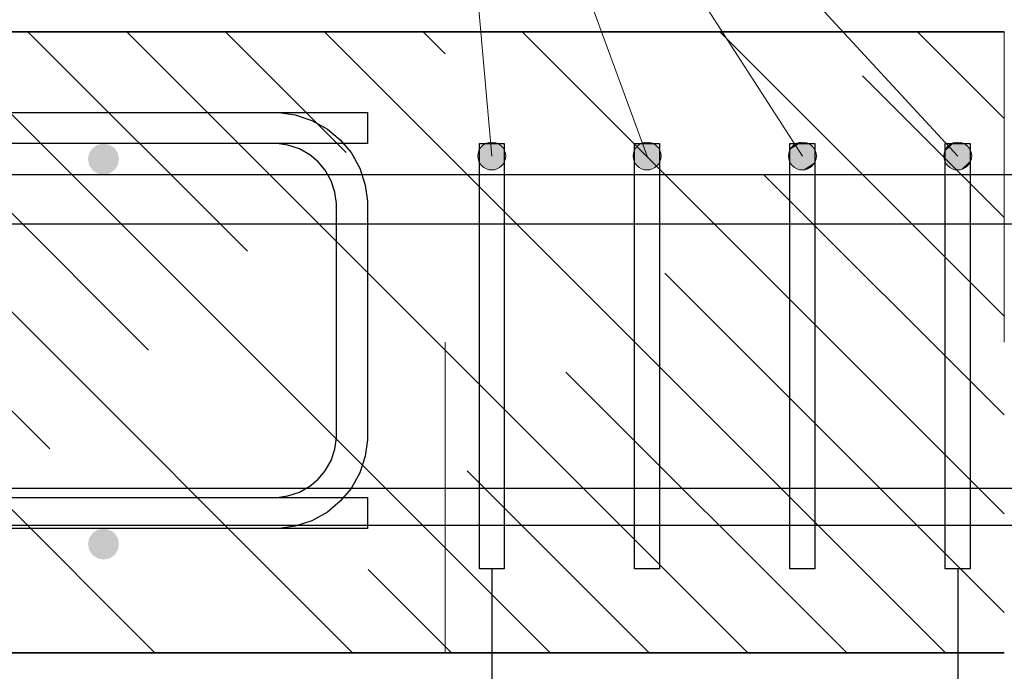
# Model space of a CAD drawing. Header units: metres. Extents: x -38 to 107, y -15 to 21.
# Tile 230 of 256: x 88.246 to 88.563, y -5.437 to -5.227. Entities that reach past the tile are written whole.
import ezdxf

# ---------------------------------------------------------------- set-up
doc = ezdxf.new("R2010")
doc.units = ezdxf.units.M
doc.header["$PDMODE"] = 65
doc.linetypes.add('______2', pattern=[0.0405, 0.03, -0.0105])
for name, color, linetype, lineweight in [('XR$4$Арм. стержнями верхней зоны', 180, 'Continuous', 35), ('XR$4$Арм. стержнями нижней зоны', 180, 'Continuous', 35), ('XR$4$Арм.стержн. Арматура края', 96, 'Continuous', 35), ('XR$4$Арм.стержн. Хомут', 240, 'Continuous', 35), ('XR$4$Арм.стержн.горизонт. 1', 180, 'Continuous', 35), ('XR$4$Арм.стержн.горизонт. 2', 202, 'Continuous', 35), ('XR$4$Перекрытие (1)', 7, 'Continuous', 35), ('XR$4$Размерная линия (1)', 7, 'Continuous', 13), ('XR$6$Арм. стержнями верхней зоны', 180, 'Continuous', 35), ('XR$6$Арм. стержнями нижней зоны', 180, 'Continuous', 35), ('XR$6$Арм.стержн. Арматура края', 96, 'Continuous', 35), ('XR$6$Арм.стержн. Хомут', 240, 'Continuous', 35), ('XR$6$Арм.стержн.горизонт. 1', 180, 'Continuous', 35), ('XR$6$Арм.стержн.горизонт. 2', 202, 'Continuous', 35), ('XR$6$Перекрытие (1)', 7, 'Continuous', 35), ('XR$6$Размерная линия (1)', 7, 'Continuous', 13)]:
    doc.layers.add(name, color=color, linetype=linetype, lineweight=lineweight)
doc.styles.add('ISOCPEUR', font='txt')
doc.dimstyles.new('DIMSTYLE_24', dxfattribs={"dimtxt": 0.03, "dimasz": 0.03, "dimexe": 0, "dimexo": 0, "dimgap": 0.015, "dimtad": 2, "dimdec": 0, "dimlfac": 1000, "dimrnd": 5, "dimzin": 12, "dimdsep": 46, "dimtxsty": 'ISOCPEUR', "dimblk1": 'ALL_ML_STRICH', "dimblk2": 'ALL_ML_STRICH', "dimsah": 1, "dimcen": 0, "dimclrd": 7, "dimclre": 256, "dimclrt": 7, "dimadec": 0, "dimazin": 0, "dimtfac": 1, "dimtdec": 0, "dimtix": 1, "dimtmove": 2, "dimatfit": 3, "dimfxl": 0, "dimtzin": 0, "dimlwd": 0, "dimlwe": -3, "dimarcsym": 0})
doc.dimstyles.new('DIMSTYLE_32', dxfattribs={"dimtxt": 0.03, "dimasz": 0.03, "dimexe": 0, "dimexo": 0, "dimgap": 0.015, "dimtad": 0, "dimdec": 0, "dimlfac": 1000, "dimrnd": 5, "dimzin": 12, "dimdsep": 46, "dimtxsty": 'ISOCPEUR', "dimblk1": 'ALL_ML_STRICH', "dimblk2": 'ALL_ML_STRICH', "dimsah": 1, "dimcen": 0, "dimclrd": 7, "dimclre": 256, "dimclrt": 7, "dimadec": 0, "dimazin": 0, "dimtfac": 1, "dimtdec": 0, "dimtix": 1, "dimtmove": 2, "dimatfit": 3, "dimfxl": 0, "dimtvp": 1.2, "dimtzin": 0, "dimlwd": 0, "dimlwe": -3, "dimarcsym": 0})
pattern_1 = [(135, (0, 0), (-0.031819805, -0.031819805), [0.4, -0.05, 0, -0.05]), (135, (-0.01591, -0.01591), (-0.031819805, -0.031819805), [0.8, -0.1, 0.1, -0.1])]

# ---------------------------------------------------------------- blocks, each defined once
blk = doc.blocks.new('ALL_ML_STRICH')
at = {"color": 0, "linetype": 'ByBlock', "lineweight": -2}
for p, q in [((0, -0.5), (0, 0.5)), ((-0.3, -0.3), (0.3, 0.3)), ((-1, 0), (0.5, 0))]:
    blk.add_line(p, q, dxfattribs=at)
blk = doc.blocks.new('*D309')
at = {"layer": 'DEFPOINTS', "color": 7, "linetype": 'Continuous', "lineweight": 13, "transparency": 33554687}
for p in [(87.49808, -5.37781), (88.38308, -5.43081), (87.49808, -5.58282)]:
    blk.add_point(p, dxfattribs=at)
at = {"layer": 'XR$4$Размерная линия (1)', "color": 9, "linetype": 'Continuous', "lineweight": -2, "true_color": 0xc7c7c7, "transparency": 33554687}
for p, q in [((87.49808, -5.39781), (87.49808, -5.58282)), ((88.38308, -5.45081), (88.38308, -5.58282))]:
    blk.add_line(p, q, dxfattribs=at)
at = {"layer": 'XR$4$Размерная линия (1)', "color": 7, "linetype": 'Continuous', "lineweight": -2, "transparency": 33554687}
blk.add_line((87.49808, -5.58282), (88.38308, -5.58282), dxfattribs=at)
at = {"layer": 'XR$4$Размерная линия (1)', "color": 7, "linetype": 'Continuous', "lineweight": 13, "transparency": 33554687, "xscale": 0.03, "yscale": 0.03, "zscale": 0.03, "rotation": 180}
blk.add_blockref('ALL_ML_STRICH', (87.49808, -5.58282), dxfattribs=at)
at = {"layer": 'XR$4$Размерная линия (1)', "color": 7, "linetype": 'Continuous', "lineweight": 13, "transparency": 33554687, "xscale": 0.03, "yscale": 0.03, "zscale": 0.03}
blk.add_blockref('ALL_ML_STRICH', (88.38308, -5.58282), dxfattribs=at)
at = {"layer": 'XR$4$Размерная линия (1)', "color": 7, "linetype": 'Continuous', "lineweight": 13, "transparency": 33554687, "insert": (87.94208, -5.55782), "char_height": 0.03, "width": 0.09, "attachment_point": 5, "style": 'ISOCPEUR'}
blk.add_mtext('\\A1;{885}', dxfattribs=at)
blk = doc.blocks.new('*D310')
at = {"layer": 'DEFPOINTS', "color": 7, "linetype": 'Continuous', "lineweight": 13, "transparency": 33554687}
for p in [(88.39808, -5.38381), (88.38308, -5.43081), (88.38308, -5.58282)]:
    blk.add_point(p, dxfattribs=at)
at = {"layer": 'XR$4$Размерная линия (1)', "color": 9, "linetype": 'Continuous', "lineweight": -2, "true_color": 0xc7c7c7, "transparency": 33554687}
for p, q in [((88.39808, -5.40381), (88.39808, -5.58282)), ((88.38308, -5.45081), (88.38308, -5.58282))]:
    blk.add_line(p, q, dxfattribs=at)
at = {"layer": 'XR$4$Размерная линия (1)', "color": 7, "linetype": 'Continuous', "lineweight": -2, "transparency": 33554687}
blk.add_line((88.38308, -5.58282), (88.39808, -5.58282), dxfattribs=at)
at = {"layer": 'XR$4$Размерная линия (1)', "color": 7, "linetype": 'Continuous', "lineweight": 13, "transparency": 33554687, "xscale": 0.03, "yscale": 0.03, "zscale": 0.03, "rotation": 180}
blk.add_blockref('ALL_ML_STRICH', (88.38308, -5.58282), dxfattribs=at)
at = {"layer": 'XR$4$Размерная линия (1)', "color": 7, "linetype": 'Continuous', "lineweight": 13, "transparency": 33554687, "xscale": 0.03, "yscale": 0.03, "zscale": 0.03}
blk.add_blockref('ALL_ML_STRICH', (88.39808, -5.58282), dxfattribs=at)
at = {"layer": 'XR$4$Размерная линия (1)', "color": 7, "linetype": 'Continuous', "lineweight": 13, "transparency": 33554687, "insert": (88.32954, -5.62384), "char_height": 0.03, "width": 0.06, "attachment_point": 5, "style": 'ISOCPEUR'}
blk.add_mtext('\\A1;{15}', dxfattribs=at)
blk = doc.blocks.new('*D311')
at = {"layer": 'DEFPOINTS', "color": 7, "linetype": 'Continuous', "lineweight": 13, "transparency": 33554687}
for p in [(88.39808, -5.38381), (88.54808, -5.38381), (88.39808, -5.58282)]:
    blk.add_point(p, dxfattribs=at)
at = {"layer": 'XR$4$Размерная линия (1)', "color": 9, "linetype": 'Continuous', "lineweight": -2, "true_color": 0xc7c7c7, "transparency": 33554687}
for p, q in [((88.39808, -5.40381), (88.39808, -5.58282)), ((88.54808, -5.40381), (88.54808, -5.58282))]:
    blk.add_line(p, q, dxfattribs=at)
at = {"layer": 'XR$4$Размерная линия (1)', "color": 7, "linetype": 'Continuous', "lineweight": -2, "transparency": 33554687}
blk.add_line((88.39808, -5.58282), (88.54808, -5.58282), dxfattribs=at)
at = {"layer": 'XR$4$Размерная линия (1)', "color": 7, "linetype": 'Continuous', "lineweight": 13, "transparency": 33554687, "xscale": 0.03, "yscale": 0.03, "zscale": 0.03, "rotation": 180}
blk.add_blockref('ALL_ML_STRICH', (88.39808, -5.58282), dxfattribs=at)
at = {"layer": 'XR$4$Размерная линия (1)', "color": 7, "linetype": 'Continuous', "lineweight": 13, "transparency": 33554687, "xscale": 0.03, "yscale": 0.03, "zscale": 0.03}
blk.add_blockref('ALL_ML_STRICH', (88.54808, -5.58282), dxfattribs=at)
at = {"layer": 'XR$4$Размерная линия (1)', "color": 7, "linetype": 'Continuous', "lineweight": 13, "transparency": 33554687, "insert": (88.47758, -5.55782), "char_height": 0.03, "width": 0.09, "attachment_point": 5, "style": 'ISOCPEUR'}
blk.add_mtext('\\A1;{150}', dxfattribs=at)
blk = doc.blocks.new('*D312')
at = {"layer": 'DEFPOINTS', "color": 7, "linetype": 'Continuous', "lineweight": 13, "transparency": 33554687}
for p in [(88.54808, -5.38381), (88.56308, -5.43081), (88.54808, -5.58282)]:
    blk.add_point(p, dxfattribs=at)
at = {"layer": 'XR$4$Размерная линия (1)', "color": 9, "linetype": 'Continuous', "lineweight": -2, "true_color": 0xc7c7c7, "transparency": 33554687}
for p, q in [((88.54808, -5.40381), (88.54808, -5.58282)), ((88.56308, -5.45081), (88.56308, -5.58282))]:
    blk.add_line(p, q, dxfattribs=at)
at = {"layer": 'XR$4$Размерная линия (1)', "color": 7, "linetype": 'Continuous', "lineweight": -2, "transparency": 33554687}
blk.add_line((88.54808, -5.58282), (88.56308, -5.58282), dxfattribs=at)
at = {"layer": 'XR$4$Размерная линия (1)', "color": 7, "linetype": 'Continuous', "lineweight": 13, "transparency": 33554687, "xscale": 0.03, "yscale": 0.03, "zscale": 0.03, "rotation": 180}
blk.add_blockref('ALL_ML_STRICH', (88.54808, -5.58282), dxfattribs=at)
at = {"layer": 'XR$4$Размерная линия (1)', "color": 7, "linetype": 'Continuous', "lineweight": 13, "transparency": 33554687, "xscale": 0.03, "yscale": 0.03, "zscale": 0.03}
blk.add_blockref('ALL_ML_STRICH', (88.56308, -5.58282), dxfattribs=at)
at = {"layer": 'XR$4$Размерная линия (1)', "color": 7, "linetype": 'Continuous', "lineweight": 13, "transparency": 33554687, "insert": (88.59839, -5.62262), "char_height": 0.03, "width": 0.06, "attachment_point": 5, "style": 'ISOCPEUR'}
blk.add_mtext('\\A1;{15}', dxfattribs=at)
blk = doc.blocks.new('*D313')
at = {"layer": 'DEFPOINTS', "color": 7, "linetype": 'Continuous', "lineweight": 13, "transparency": 33554687}
for p in [(89.44808, -5.37781), (88.56308, -5.43081), (88.56308, -5.58282)]:
    blk.add_point(p, dxfattribs=at)
at = {"layer": 'XR$4$Размерная линия (1)', "color": 9, "linetype": 'Continuous', "lineweight": -2, "true_color": 0xc7c7c7, "transparency": 33554687}
for p, q in [((89.44808, -5.39781), (89.44808, -5.58282)), ((88.56308, -5.45081), (88.56308, -5.58282))]:
    blk.add_line(p, q, dxfattribs=at)
at = {"layer": 'XR$4$Размерная линия (1)', "color": 7, "linetype": 'Continuous', "lineweight": -2, "transparency": 33554687}
blk.add_line((88.56308, -5.58282), (89.44808, -5.58282), dxfattribs=at)
at = {"layer": 'XR$4$Размерная линия (1)', "color": 7, "linetype": 'Continuous', "lineweight": 13, "transparency": 33554687, "xscale": 0.03, "yscale": 0.03, "zscale": 0.03, "rotation": 180}
blk.add_blockref('ALL_ML_STRICH', (88.56308, -5.58282), dxfattribs=at)
at = {"layer": 'XR$4$Размерная линия (1)', "color": 7, "linetype": 'Continuous', "lineweight": 13, "transparency": 33554687, "xscale": 0.03, "yscale": 0.03, "zscale": 0.03}
blk.add_blockref('ALL_ML_STRICH', (89.44808, -5.58282), dxfattribs=at)
at = {"layer": 'XR$4$Размерная линия (1)', "color": 7, "linetype": 'Continuous', "lineweight": 13, "transparency": 33554687, "insert": (89.00708, -5.55782), "char_height": 0.03, "width": 0.09, "attachment_point": 5, "style": 'ISOCPEUR'}
blk.add_mtext('\\A1;{885}', dxfattribs=at)
blk = doc.blocks.new('*D952')
at = {"layer": 'DEFPOINTS', "color": 7, "linetype": 'Continuous', "lineweight": 13, "transparency": 33554687}
for p in [(87.49808, -5.37781), (88.38308, -5.43081), (87.49808, -5.58282)]:
    blk.add_point(p, dxfattribs=at)
at = {"layer": 'XR$6$Размерная линия (1)', "color": 9, "linetype": 'Continuous', "lineweight": -2, "true_color": 0xc7c7c7, "transparency": 33554687}
for p, q in [((87.49808, -5.39781), (87.49808, -5.58282)), ((88.38308, -5.45081), (88.38308, -5.58282))]:
    blk.add_line(p, q, dxfattribs=at)
at = {"layer": 'XR$6$Размерная линия (1)', "color": 7, "linetype": 'Continuous', "lineweight": -2, "transparency": 33554687}
blk.add_line((87.49808, -5.58282), (88.38308, -5.58282), dxfattribs=at)
at = {"layer": 'XR$6$Размерная линия (1)', "color": 7, "linetype": 'Continuous', "lineweight": 13, "transparency": 33554687, "xscale": 0.03, "yscale": 0.03, "zscale": 0.03, "rotation": 180}
blk.add_blockref('ALL_ML_STRICH', (87.49808, -5.58282), dxfattribs=at)
at = {"layer": 'XR$6$Размерная линия (1)', "color": 7, "linetype": 'Continuous', "lineweight": 13, "transparency": 33554687, "xscale": 0.03, "yscale": 0.03, "zscale": 0.03}
blk.add_blockref('ALL_ML_STRICH', (88.38308, -5.58282), dxfattribs=at)
at = {"layer": 'XR$6$Размерная линия (1)', "color": 7, "linetype": 'Continuous', "lineweight": 13, "transparency": 33554687, "insert": (87.94208, -5.55782), "char_height": 0.03, "width": 0.09, "attachment_point": 5, "style": 'ISOCPEUR'}
blk.add_mtext('\\A1;{885}', dxfattribs=at)
blk = doc.blocks.new('*D953')
at = {"layer": 'DEFPOINTS', "color": 7, "linetype": 'Continuous', "lineweight": 13, "transparency": 33554687}
for p in [(88.39808, -5.38381), (88.38308, -5.43081), (88.38308, -5.58282)]:
    blk.add_point(p, dxfattribs=at)
at = {"layer": 'XR$6$Размерная линия (1)', "color": 9, "linetype": 'Continuous', "lineweight": -2, "true_color": 0xc7c7c7, "transparency": 33554687}
for p, q in [((88.39808, -5.40381), (88.39808, -5.58282)), ((88.38308, -5.45081), (88.38308, -5.58282))]:
    blk.add_line(p, q, dxfattribs=at)
at = {"layer": 'XR$6$Размерная линия (1)', "color": 7, "linetype": 'Continuous', "lineweight": -2, "transparency": 33554687}
blk.add_line((88.38308, -5.58282), (88.39808, -5.58282), dxfattribs=at)
at = {"layer": 'XR$6$Размерная линия (1)', "color": 7, "linetype": 'Continuous', "lineweight": 13, "transparency": 33554687, "xscale": 0.03, "yscale": 0.03, "zscale": 0.03, "rotation": 180}
blk.add_blockref('ALL_ML_STRICH', (88.38308, -5.58282), dxfattribs=at)
at = {"layer": 'XR$6$Размерная линия (1)', "color": 7, "linetype": 'Continuous', "lineweight": 13, "transparency": 33554687, "xscale": 0.03, "yscale": 0.03, "zscale": 0.03}
blk.add_blockref('ALL_ML_STRICH', (88.39808, -5.58282), dxfattribs=at)
at = {"layer": 'XR$6$Размерная линия (1)', "color": 7, "linetype": 'Continuous', "lineweight": 13, "transparency": 33554687, "insert": (88.32954, -5.62384), "char_height": 0.03, "width": 0.06, "attachment_point": 5, "style": 'ISOCPEUR'}
blk.add_mtext('\\A1;{15}', dxfattribs=at)
blk = doc.blocks.new('*D954')
at = {"layer": 'DEFPOINTS', "color": 7, "linetype": 'Continuous', "lineweight": 13, "transparency": 33554687}
for p in [(88.39808, -5.38381), (88.54808, -5.38381), (88.39808, -5.58282)]:
    blk.add_point(p, dxfattribs=at)
at = {"layer": 'XR$6$Размерная линия (1)', "color": 9, "linetype": 'Continuous', "lineweight": -2, "true_color": 0xc7c7c7, "transparency": 33554687}
for p, q in [((88.39808, -5.40381), (88.39808, -5.58282)), ((88.54808, -5.40381), (88.54808, -5.58282))]:
    blk.add_line(p, q, dxfattribs=at)
at = {"layer": 'XR$6$Размерная линия (1)', "color": 7, "linetype": 'Continuous', "lineweight": -2, "transparency": 33554687}
blk.add_line((88.39808, -5.58282), (88.54808, -5.58282), dxfattribs=at)
at = {"layer": 'XR$6$Размерная линия (1)', "color": 7, "linetype": 'Continuous', "lineweight": 13, "transparency": 33554687, "xscale": 0.03, "yscale": 0.03, "zscale": 0.03, "rotation": 180}
blk.add_blockref('ALL_ML_STRICH', (88.39808, -5.58282), dxfattribs=at)
at = {"layer": 'XR$6$Размерная линия (1)', "color": 7, "linetype": 'Continuous', "lineweight": 13, "transparency": 33554687, "xscale": 0.03, "yscale": 0.03, "zscale": 0.03}
blk.add_blockref('ALL_ML_STRICH', (88.54808, -5.58282), dxfattribs=at)
at = {"layer": 'XR$6$Размерная линия (1)', "color": 7, "linetype": 'Continuous', "lineweight": 13, "transparency": 33554687, "insert": (88.47758, -5.55782), "char_height": 0.03, "width": 0.09, "attachment_point": 5, "style": 'ISOCPEUR'}
blk.add_mtext('\\A1;{150}', dxfattribs=at)
blk = doc.blocks.new('*D955')
at = {"layer": 'DEFPOINTS', "color": 7, "linetype": 'Continuous', "lineweight": 13, "transparency": 33554687}
for p in [(88.54808, -5.38381), (88.56308, -5.43081), (88.54808, -5.58282)]:
    blk.add_point(p, dxfattribs=at)
at = {"layer": 'XR$6$Размерная линия (1)', "color": 9, "linetype": 'Continuous', "lineweight": -2, "true_color": 0xc7c7c7, "transparency": 33554687}
for p, q in [((88.54808, -5.40381), (88.54808, -5.58282)), ((88.56308, -5.45081), (88.56308, -5.58282))]:
    blk.add_line(p, q, dxfattribs=at)
at = {"layer": 'XR$6$Размерная линия (1)', "color": 7, "linetype": 'Continuous', "lineweight": -2, "transparency": 33554687}
blk.add_line((88.54808, -5.58282), (88.56308, -5.58282), dxfattribs=at)
at = {"layer": 'XR$6$Размерная линия (1)', "color": 7, "linetype": 'Continuous', "lineweight": 13, "transparency": 33554687, "xscale": 0.03, "yscale": 0.03, "zscale": 0.03, "rotation": 180}
blk.add_blockref('ALL_ML_STRICH', (88.54808, -5.58282), dxfattribs=at)
at = {"layer": 'XR$6$Размерная линия (1)', "color": 7, "linetype": 'Continuous', "lineweight": 13, "transparency": 33554687, "xscale": 0.03, "yscale": 0.03, "zscale": 0.03}
blk.add_blockref('ALL_ML_STRICH', (88.56308, -5.58282), dxfattribs=at)
at = {"layer": 'XR$6$Размерная линия (1)', "color": 7, "linetype": 'Continuous', "lineweight": 13, "transparency": 33554687, "insert": (88.59839, -5.62262), "char_height": 0.03, "width": 0.06, "attachment_point": 5, "style": 'ISOCPEUR'}
blk.add_mtext('\\A1;{15}', dxfattribs=at)
blk = doc.blocks.new('*D956')
at = {"layer": 'DEFPOINTS', "color": 7, "linetype": 'Continuous', "lineweight": 13, "transparency": 33554687}
for p in [(89.44808, -5.37781), (88.56308, -5.43081), (88.56308, -5.58282)]:
    blk.add_point(p, dxfattribs=at)
at = {"layer": 'XR$6$Размерная линия (1)', "color": 9, "linetype": 'Continuous', "lineweight": -2, "true_color": 0xc7c7c7, "transparency": 33554687}
for p, q in [((89.44808, -5.39781), (89.44808, -5.58282)), ((88.56308, -5.45081), (88.56308, -5.58282))]:
    blk.add_line(p, q, dxfattribs=at)
at = {"layer": 'XR$6$Размерная линия (1)', "color": 7, "linetype": 'Continuous', "lineweight": -2, "transparency": 33554687}
blk.add_line((88.56308, -5.58282), (89.44808, -5.58282), dxfattribs=at)
at = {"layer": 'XR$6$Размерная линия (1)', "color": 7, "linetype": 'Continuous', "lineweight": 13, "transparency": 33554687, "xscale": 0.03, "yscale": 0.03, "zscale": 0.03, "rotation": 180}
blk.add_blockref('ALL_ML_STRICH', (88.56308, -5.58282), dxfattribs=at)
at = {"layer": 'XR$6$Размерная линия (1)', "color": 7, "linetype": 'Continuous', "lineweight": 13, "transparency": 33554687, "xscale": 0.03, "yscale": 0.03, "zscale": 0.03}
blk.add_blockref('ALL_ML_STRICH', (89.44808, -5.58282), dxfattribs=at)
at = {"layer": 'XR$6$Размерная линия (1)', "color": 7, "linetype": 'Continuous', "lineweight": 13, "transparency": 33554687, "insert": (89.00708, -5.55782), "char_height": 0.03, "width": 0.09, "attachment_point": 5, "style": 'ISOCPEUR'}
blk.add_mtext('\\A1;{885}', dxfattribs=at)

msp = doc.modelspace()

# ---------------------------------------------------------------- hatches: boundary and pattern name
at = {"linetype": 'Continuous', "lineweight": 13, "transparency": 33554687}
h = msp.add_hatch(dxfattribs=at)
h.set_pattern_fill('__________540', scale=0.015, style=0, pattern_type=2)
h.set_pattern_definition(pattern_1)
h.paths.add_polyline_path([(88.38308, -5.43081), (88.38308, -5.23081), (87.19134, -5.23081), (87.19134, -5.43081)], flags=0)
h = msp.add_hatch(dxfattribs=at)
h.set_pattern_fill('__________540', scale=0.015, style=0, pattern_type=2)
h.set_pattern_definition(pattern_1)
h.paths.add_polyline_path([(88.38308, -5.43081), (88.38308, -5.23081), (87.19134, -5.23081), (87.19134, -5.43081)], flags=0)
h = msp.add_hatch(dxfattribs=at)
h.set_pattern_fill('__________540', scale=0.015, style=0, pattern_type=2)
h.set_pattern_definition(pattern_1)
h.paths.add_polyline_path([(88.56308, -5.23081), (88.38308, -5.23081), (88.38308, -5.43081), (88.56308, -5.43081)], flags=0)
h = msp.add_hatch(dxfattribs=at)
h.set_pattern_fill('__________540', scale=0.015, style=0, pattern_type=2)
h.set_pattern_definition(pattern_1)
h.paths.add_polyline_path([(88.56308, -5.23081), (88.38308, -5.23081), (88.38308, -5.43081), (88.56308, -5.43081)], flags=0)
at = {"layer": 'XR$4$Арм. стержнями верхней зоны', "linetype": 'Continuous', "lineweight": 50, "transparency": 33554687}
msp.add_hatch(color=4, dxfattribs=at).paths.add_polyline_path([(88.27808, -5.27181), (88.2777, -5.2699), (88.27662, -5.26827), (88.275, -5.26719), (88.27308, -5.26681), (88.27117, -5.26719), (88.26955, -5.26827), (88.26846, -5.2699), (88.26808, -5.27181), (88.26846, -5.27372), (88.26955, -5.27535), (88.27117, -5.27643), (88.27308, -5.27681), (88.275, -5.27643), (88.27662, -5.27535), (88.2777, -5.27372)])
at = {"layer": 'XR$4$Арм. стержнями нижней зоны', "linetype": 'Continuous', "lineweight": 50, "transparency": 33554687}
msp.add_hatch(color=4, dxfattribs=at).paths.add_polyline_path([(88.27808, -5.39581), (88.2777, -5.3939), (88.27662, -5.39227), (88.275, -5.39119), (88.27308, -5.39081), (88.27117, -5.39119), (88.26955, -5.39227), (88.26846, -5.3939), (88.26808, -5.39581), (88.26846, -5.39772), (88.26955, -5.39935), (88.27117, -5.40043), (88.27308, -5.40081), (88.275, -5.40043), (88.27662, -5.39935), (88.2777, -5.39772)])
at = {"layer": 'XR$4$Арм.стержн. Хомут', "linetype": 'Continuous', "lineweight": 13, "transparency": 33554687}
for points in [[(88.40174, -5.26823), (88.39403, -5.26891), (88.3936, -5.27121)], [(88.40174, -5.26823), (88.3936, -5.27121), (88.40256, -5.27041)], [(88.39998, -5.26676), (88.3955, -5.26715), (88.39403, -5.26891)], [(88.39998, -5.26676), (88.39403, -5.26891), (88.40174, -5.26823)], [(88.3955, -5.26715), (88.39998, -5.26676), (88.39768, -5.26633)], [(88.44886, -5.2664), (88.44464, -5.26795), (88.44367, -5.27003)], [(88.44886, -5.2664), (88.44367, -5.27003), (88.45094, -5.26736)], [(88.45094, -5.26736), (88.44367, -5.27003), (88.44386, -5.27236)], [(88.45094, -5.26736), (88.44386, -5.27236), (88.45231, -5.26926)], [(88.44464, -5.26795), (88.44886, -5.2664), (88.44653, -5.26658)], [(88.49788, -5.26634), (88.49409, -5.26878), (88.49361, -5.27102)], [(88.49788, -5.26634), (88.49361, -5.27102), (88.50012, -5.26682)], [(88.50012, -5.26682), (88.49361, -5.27102), (88.4943, -5.27325)], [(88.49409, -5.26878), (88.49788, -5.26634), (88.49564, -5.26703)], [(88.50012, -5.26682), (88.4943, -5.27325), (88.50186, -5.26837)], [(88.54711, -5.26644), (88.5438, -5.26949), (88.54371, -5.27178)], [(88.54711, -5.26644), (88.54371, -5.27178), (88.5494, -5.26653)], [(88.5494, -5.26653), (88.54371, -5.27178), (88.54477, -5.27386)], [(88.5438, -5.26949), (88.54711, -5.26644), (88.54503, -5.2675)], [(88.5494, -5.26653), (88.54477, -5.27386), (88.55139, -5.26776)], [(88.55139, -5.26776), (88.54477, -5.27386), (88.54676, -5.27509)], [(88.55139, -5.26776), (88.54676, -5.27509), (88.55245, -5.26984)], [(88.40256, -5.27041), (88.3936, -5.27121), (88.39443, -5.27339)], [(88.40256, -5.27041), (88.39443, -5.27339), (88.40214, -5.27271)], [(88.45231, -5.26926), (88.44386, -5.27236), (88.44522, -5.27425)], [(88.45231, -5.26926), (88.44522, -5.27425), (88.45249, -5.27159)], [(88.50186, -5.26837), (88.4943, -5.27325), (88.49605, -5.2748)], [(88.50186, -5.26837), (88.49605, -5.2748), (88.50255, -5.2706)], [(88.50255, -5.2706), (88.49605, -5.2748), (88.49829, -5.27528)], [(88.50255, -5.2706), (88.49829, -5.27528), (88.50207, -5.27284)], [(88.55245, -5.26984), (88.54676, -5.27509), (88.54905, -5.27518)], [(88.55245, -5.26984), (88.54905, -5.27518), (88.55236, -5.27213)], [(88.40214, -5.27271), (88.39443, -5.27339), (88.39618, -5.27486)], [(88.40214, -5.27271), (88.39618, -5.27486), (88.40067, -5.27447)], [(88.40067, -5.27447), (88.39618, -5.27486), (88.39848, -5.27529)], [(88.45249, -5.27159), (88.44522, -5.27425), (88.4473, -5.27522)], [(88.45249, -5.27159), (88.4473, -5.27522), (88.45153, -5.27367)], [(88.45153, -5.27367), (88.4473, -5.27522), (88.44963, -5.27503)], [(88.50207, -5.27284), (88.49829, -5.27528), (88.50052, -5.27459)], [(88.55236, -5.27213), (88.54905, -5.27518), (88.55113, -5.27412)]]:
    msp.add_hatch(color=7, dxfattribs=at).paths.add_polyline_path(points)
at = {"layer": 'XR$6$Арм. стержнями верхней зоны', "linetype": 'Continuous', "lineweight": 50, "transparency": 33554687}
msp.add_hatch(color=4, dxfattribs=at).paths.add_polyline_path([(88.27808, -5.27181), (88.2777, -5.2699), (88.27662, -5.26827), (88.275, -5.26719), (88.27308, -5.26681), (88.27117, -5.26719), (88.26955, -5.26827), (88.26846, -5.2699), (88.26808, -5.27181), (88.26846, -5.27372), (88.26955, -5.27535), (88.27117, -5.27643), (88.27308, -5.27681), (88.275, -5.27643), (88.27662, -5.27535), (88.2777, -5.27372)])
at = {"layer": 'XR$6$Арм. стержнями нижней зоны', "linetype": 'Continuous', "lineweight": 50, "transparency": 33554687}
msp.add_hatch(color=4, dxfattribs=at).paths.add_polyline_path([(88.27808, -5.39581), (88.2777, -5.3939), (88.27662, -5.39227), (88.275, -5.39119), (88.27308, -5.39081), (88.27117, -5.39119), (88.26955, -5.39227), (88.26846, -5.3939), (88.26808, -5.39581), (88.26846, -5.39772), (88.26955, -5.39935), (88.27117, -5.40043), (88.27308, -5.40081), (88.275, -5.40043), (88.27662, -5.39935), (88.2777, -5.39772)])
at = {"layer": 'XR$6$Арм.стержн. Хомут', "linetype": 'Continuous', "lineweight": 13, "transparency": 33554687}
for points in [[(88.40174, -5.26823), (88.39403, -5.26891), (88.3936, -5.27121)], [(88.40174, -5.26823), (88.3936, -5.27121), (88.40256, -5.27041)], [(88.39998, -5.26676), (88.3955, -5.26715), (88.39403, -5.26891)], [(88.39998, -5.26676), (88.39403, -5.26891), (88.40174, -5.26823)], [(88.3955, -5.26715), (88.39998, -5.26676), (88.39768, -5.26633)], [(88.44886, -5.2664), (88.44464, -5.26795), (88.44367, -5.27003)], [(88.44886, -5.2664), (88.44367, -5.27003), (88.45094, -5.26736)], [(88.45094, -5.26736), (88.44367, -5.27003), (88.44386, -5.27236)], [(88.45094, -5.26736), (88.44386, -5.27236), (88.45231, -5.26926)], [(88.44464, -5.26795), (88.44886, -5.2664), (88.44653, -5.26658)], [(88.49788, -5.26634), (88.49409, -5.26878), (88.49361, -5.27102)], [(88.49788, -5.26634), (88.49361, -5.27102), (88.50012, -5.26682)], [(88.50012, -5.26682), (88.49361, -5.27102), (88.4943, -5.27325)], [(88.49409, -5.26878), (88.49788, -5.26634), (88.49564, -5.26703)], [(88.50012, -5.26682), (88.4943, -5.27325), (88.50186, -5.26837)], [(88.54711, -5.26644), (88.5438, -5.26949), (88.54371, -5.27178)], [(88.54711, -5.26644), (88.54371, -5.27178), (88.5494, -5.26653)], [(88.5494, -5.26653), (88.54371, -5.27178), (88.54477, -5.27386)], [(88.5438, -5.26949), (88.54711, -5.26644), (88.54503, -5.2675)], [(88.5494, -5.26653), (88.54477, -5.27386), (88.55139, -5.26776)], [(88.55139, -5.26776), (88.54477, -5.27386), (88.54676, -5.27509)], [(88.55139, -5.26776), (88.54676, -5.27509), (88.55245, -5.26984)], [(88.40256, -5.27041), (88.3936, -5.27121), (88.39443, -5.27339)], [(88.40256, -5.27041), (88.39443, -5.27339), (88.40214, -5.27271)], [(88.45231, -5.26926), (88.44386, -5.27236), (88.44522, -5.27425)], [(88.45231, -5.26926), (88.44522, -5.27425), (88.45249, -5.27159)], [(88.50186, -5.26837), (88.4943, -5.27325), (88.49605, -5.2748)], [(88.50186, -5.26837), (88.49605, -5.2748), (88.50255, -5.2706)], [(88.50255, -5.2706), (88.49605, -5.2748), (88.49829, -5.27528)], [(88.50255, -5.2706), (88.49829, -5.27528), (88.50207, -5.27284)], [(88.55245, -5.26984), (88.54676, -5.27509), (88.54905, -5.27518)], [(88.55245, -5.26984), (88.54905, -5.27518), (88.55236, -5.27213)], [(88.40214, -5.27271), (88.39443, -5.27339), (88.39618, -5.27486)], [(88.40214, -5.27271), (88.39618, -5.27486), (88.40067, -5.27447)], [(88.40067, -5.27447), (88.39618, -5.27486), (88.39848, -5.27529)], [(88.45249, -5.27159), (88.44522, -5.27425), (88.4473, -5.27522)], [(88.45249, -5.27159), (88.4473, -5.27522), (88.45153, -5.27367)], [(88.45153, -5.27367), (88.4473, -5.27522), (88.44963, -5.27503)], [(88.50207, -5.27284), (88.49829, -5.27528), (88.50052, -5.27459)], [(88.55236, -5.27213), (88.54905, -5.27518), (88.55113, -5.27412)]]:
    msp.add_hatch(color=7, dxfattribs=at).paths.add_polyline_path(points)

# ---------------------------------------------------------------- linework, layer by layer
at = {"color": 7, "linetype": 'Continuous', "lineweight": 35, "transparency": 33554687}
for p, q in [((88.38308, -5.23081), (87.19134, -5.23081)), ((88.38308, -5.23081), (87.19134, -5.23081)), ((88.56308, -5.23081), (88.38308, -5.23081)), ((88.56308, -5.23081), (88.38308, -5.23081)), ((87.19134, -5.43081), (88.38308, -5.43081)), ((87.19134, -5.43081), (88.38308, -5.43081)), ((88.38308, -5.43081), (88.56308, -5.43081)), ((88.38308, -5.43081), (88.56308, -5.43081))]:
    msp.add_line(p, q, dxfattribs=at)
at = {"layer": 'XR$4$Арм. стержнями верхней зоны', "color": 4, "linetype": 'Continuous', "lineweight": 25, "transparency": 33554687}
msp.add_lwpolyline([(87.18634, -5.25681), (88.35808, -5.25681), (88.35808, -5.26681), (87.18634, -5.26681), (87.18634, -5.25681)], dxfattribs=at)
msp.add_lwpolyline([(87.18634, -5.25681), (88.35808, -5.25681), (88.35808, -5.26681), (87.18634, -5.26681), (87.18634, -5.25681)], dxfattribs=at)
at = {"layer": 'XR$4$Арм. стержнями нижней зоны', "color": 4, "linetype": 'Continuous', "lineweight": 25, "transparency": 33554687}
msp.add_lwpolyline([(87.18634, -5.38081), (88.35808, -5.38081), (88.35808, -5.39081), (87.18634, -5.39081), (87.18634, -5.38081)], dxfattribs=at)
msp.add_lwpolyline([(87.18634, -5.38081), (88.35808, -5.38081), (88.35808, -5.39081), (87.18634, -5.39081), (87.18634, -5.38081)], dxfattribs=at)
at = {"layer": 'XR$4$Арм.стержн. Арматура края', "color": 4, "linetype": 'Continuous', "lineweight": 25, "transparency": 33554687}
for points in [[(87.85808, -5.25681), (88.32952, -5.25681), (88.33473, -5.25754), (88.34017, -5.25933), (88.34518, -5.26213), (88.34931, -5.26558), (88.35276, -5.26971), (88.35556, -5.27472), (88.35736, -5.28016), (88.35808, -5.28537), (88.35808, -5.36225), (88.35736, -5.36746), (88.35556, -5.3729), (88.35276, -5.37791), (88.34931, -5.38204), (88.34518, -5.38549), (88.34017, -5.38829), (88.33473, -5.39008), (88.32952, -5.39081), (87.85808, -5.39081)], [(87.85808, -5.25681), (88.32952, -5.25681), (88.33473, -5.25754), (88.34017, -5.25933), (88.34518, -5.26213), (88.34931, -5.26558), (88.35276, -5.26971), (88.35556, -5.27472), (88.35736, -5.28016), (88.35808, -5.28537), (88.35808, -5.36225), (88.35736, -5.36746), (88.35556, -5.3729), (88.35276, -5.37791), (88.34931, -5.38204), (88.34518, -5.38549), (88.34017, -5.38829), (88.33473, -5.39008), (88.32952, -5.39081), (87.85808, -5.39081)], [(87.85808, -5.38081), (88.32883, -5.38081), (88.33246, -5.3803), (88.33613, -5.37909), (88.33948, -5.37721), (88.34221, -5.37494), (88.34449, -5.37221), (88.34637, -5.36885), (88.34758, -5.36519), (88.34808, -5.36155), (88.34808, -5.28607), (88.34758, -5.28243), (88.34637, -5.27876), (88.34449, -5.27541), (88.34221, -5.27268), (88.33948, -5.2704), (88.33613, -5.26852), (88.33246, -5.26732), (88.32883, -5.26681), (87.85808, -5.26681)], [(87.85808, -5.38081), (88.32883, -5.38081), (88.33246, -5.3803), (88.33613, -5.37909), (88.33948, -5.37721), (88.34221, -5.37494), (88.34449, -5.37221), (88.34637, -5.36885), (88.34758, -5.36519), (88.34808, -5.36155), (88.34808, -5.28607), (88.34758, -5.28243), (88.34637, -5.27876), (88.34449, -5.27541), (88.34221, -5.27268), (88.33948, -5.2704), (88.33613, -5.26852), (88.33246, -5.26732), (88.32883, -5.26681), (87.85808, -5.26681)]]:
    msp.add_lwpolyline(points, dxfattribs=at)
at = {"layer": 'XR$4$Арм.стержн. Хомут', "color": 7, "linetype": 'Continuous', "lineweight": 13, "transparency": 33554687}
for p, q in [((88.38211, -5.09093), (88.54808, -5.27081)), ((88.38211, -5.09093), (88.49808, -5.27081)), ((88.38211, -5.09093), (88.44808, -5.27081)), ((88.38211, -5.09093), (88.39808, -5.27081)), ((88.39768, -5.26633), (88.39768, -5.26633)), ((88.44653, -5.26658), (88.44653, -5.26658)), ((88.49564, -5.26703), (88.49564, -5.26703)), ((88.54503, -5.2675), (88.54503, -5.2675)), ((88.55139, -5.26776), (88.55139, -5.26776)), ((88.3936, -5.27121), (88.3936, -5.27121)), ((88.40256, -5.27041), (88.40256, -5.27041)), ((88.45231, -5.26926), (88.45231, -5.26926)), ((88.50186, -5.26837), (88.50186, -5.26837)), ((88.44386, -5.27236), (88.44386, -5.27236)), ((88.4943, -5.27325), (88.4943, -5.27325)), ((88.50052, -5.27459), (88.50052, -5.27459)), ((88.54477, -5.27386), (88.54477, -5.27386)), ((88.55113, -5.27412), (88.55113, -5.27412)), ((88.39848, -5.27529), (88.39848, -5.27529)), ((88.44963, -5.27503), (88.44963, -5.27503))]:
    msp.add_line(p, q, dxfattribs=at)
at = {"layer": 'XR$4$Арм.стержн. Хомут', "color": 40, "linetype": 'Continuous', "lineweight": 25, "transparency": 33554687}
for points in [[(88.40208, -5.26681), (88.40208, -5.40381), (88.39408, -5.40381), (88.39408, -5.26681), (88.40208, -5.26681)], [(88.45208, -5.26681), (88.45208, -5.40381), (88.44408, -5.40381), (88.44408, -5.26681), (88.45208, -5.26681)], [(88.50208, -5.26681), (88.50208, -5.40381), (88.49408, -5.40381), (88.49408, -5.26681), (88.50208, -5.26681)], [(88.55208, -5.26681), (88.55208, -5.40381), (88.54408, -5.40381), (88.54408, -5.26681), (88.55208, -5.26681)]]:
    msp.add_lwpolyline(points, dxfattribs=at)
at = {"layer": 'XR$4$Арм.стержн. Хомут', "color": 7, "linetype": 'Continuous', "lineweight": 13, "transparency": 33554687}
for centre in [(88.39808, -5.27081), (88.44808, -5.27081), (88.49808, -5.27081), (88.54808, -5.27081)]:
    msp.add_circle(centre, 0.0045, dxfattribs=at)
at = {"layer": 'XR$4$Арм.стержн.горизонт. 1', "color": 7, "linetype": 'Continuous', "lineweight": 25, "transparency": 33554687}
msp.add_lwpolyline([(89.60308, -5.29281), (87.26308, -5.29281), (87.26308, -5.27681), (89.60308, -5.27681), (89.60308, -5.29281)], dxfattribs=at)
msp.add_lwpolyline([(89.60308, -5.29281), (87.26308, -5.29281), (87.26308, -5.27681), (89.60308, -5.27681), (89.60308, -5.29281)], dxfattribs=at)
at = {"layer": 'XR$4$Арм.стержн.горизонт. 2', "color": 34, "linetype": 'Continuous', "lineweight": 25, "transparency": 33554687}
msp.add_lwpolyline([(87.49808, -5.37781), (89.44808, -5.37781), (89.44808, -5.38981), (87.49808, -5.38981), (87.49808, -5.37781)], dxfattribs=at)
msp.add_lwpolyline([(87.49808, -5.37781), (89.44808, -5.37781), (89.44808, -5.38981), (87.49808, -5.38981), (87.49808, -5.37781)], dxfattribs=at)
at = {"layer": 'XR$4$Перекрытие (1)', "color": 7, "linetype": '______2', "lineweight": 18, "transparency": 33554687}
for p, q in [((88.38308, -5.43081), (88.38308, -5.23081)), ((88.56308, -5.23081), (88.56308, -5.43081))]:
    msp.add_line(p, q, dxfattribs=at)
at = {"layer": 'XR$6$Арм. стержнями верхней зоны', "color": 4, "linetype": 'Continuous', "lineweight": 25, "transparency": 33554687}
msp.add_lwpolyline([(87.18634, -5.25681), (88.35808, -5.25681), (88.35808, -5.26681), (87.18634, -5.26681), (87.18634, -5.25681)], dxfattribs=at)
msp.add_lwpolyline([(87.18634, -5.25681), (88.35808, -5.25681), (88.35808, -5.26681), (87.18634, -5.26681), (87.18634, -5.25681)], dxfattribs=at)
at = {"layer": 'XR$6$Арм. стержнями нижней зоны', "color": 4, "linetype": 'Continuous', "lineweight": 25, "transparency": 33554687}
msp.add_lwpolyline([(87.18634, -5.38081), (88.35808, -5.38081), (88.35808, -5.39081), (87.18634, -5.39081), (87.18634, -5.38081)], dxfattribs=at)
msp.add_lwpolyline([(87.18634, -5.38081), (88.35808, -5.38081), (88.35808, -5.39081), (87.18634, -5.39081), (87.18634, -5.38081)], dxfattribs=at)
at = {"layer": 'XR$6$Арм.стержн. Арматура края', "color": 4, "linetype": 'Continuous', "lineweight": 25, "transparency": 33554687}
for points in [[(87.85808, -5.25681), (88.32952, -5.25681), (88.33473, -5.25754), (88.34017, -5.25933), (88.34518, -5.26213), (88.34931, -5.26558), (88.35276, -5.26971), (88.35556, -5.27472), (88.35736, -5.28016), (88.35808, -5.28537), (88.35808, -5.36225), (88.35736, -5.36746), (88.35556, -5.3729), (88.35276, -5.37791), (88.34931, -5.38204), (88.34518, -5.38549), (88.34017, -5.38829), (88.33473, -5.39008), (88.32952, -5.39081), (87.85808, -5.39081)], [(87.85808, -5.25681), (88.32952, -5.25681), (88.33473, -5.25754), (88.34017, -5.25933), (88.34518, -5.26213), (88.34931, -5.26558), (88.35276, -5.26971), (88.35556, -5.27472), (88.35736, -5.28016), (88.35808, -5.28537), (88.35808, -5.36225), (88.35736, -5.36746), (88.35556, -5.3729), (88.35276, -5.37791), (88.34931, -5.38204), (88.34518, -5.38549), (88.34017, -5.38829), (88.33473, -5.39008), (88.32952, -5.39081), (87.85808, -5.39081)], [(87.85808, -5.38081), (88.32883, -5.38081), (88.33246, -5.3803), (88.33613, -5.37909), (88.33948, -5.37721), (88.34221, -5.37494), (88.34449, -5.37221), (88.34637, -5.36885), (88.34758, -5.36519), (88.34808, -5.36155), (88.34808, -5.28607), (88.34758, -5.28243), (88.34637, -5.27876), (88.34449, -5.27541), (88.34221, -5.27268), (88.33948, -5.2704), (88.33613, -5.26852), (88.33246, -5.26732), (88.32883, -5.26681), (87.85808, -5.26681)], [(87.85808, -5.38081), (88.32883, -5.38081), (88.33246, -5.3803), (88.33613, -5.37909), (88.33948, -5.37721), (88.34221, -5.37494), (88.34449, -5.37221), (88.34637, -5.36885), (88.34758, -5.36519), (88.34808, -5.36155), (88.34808, -5.28607), (88.34758, -5.28243), (88.34637, -5.27876), (88.34449, -5.27541), (88.34221, -5.27268), (88.33948, -5.2704), (88.33613, -5.26852), (88.33246, -5.26732), (88.32883, -5.26681), (87.85808, -5.26681)]]:
    msp.add_lwpolyline(points, dxfattribs=at)
at = {"layer": 'XR$6$Арм.стержн. Хомут', "color": 7, "linetype": 'Continuous', "lineweight": 13, "transparency": 33554687}
for p, q in [((88.38211, -5.09093), (88.54808, -5.27081)), ((88.38211, -5.09093), (88.49808, -5.27081)), ((88.38211, -5.09093), (88.44808, -5.27081)), ((88.38211, -5.09093), (88.39808, -5.27081)), ((88.39768, -5.26633), (88.39768, -5.26633)), ((88.44653, -5.26658), (88.44653, -5.26658)), ((88.49564, -5.26703), (88.49564, -5.26703)), ((88.54503, -5.2675), (88.54503, -5.2675)), ((88.55139, -5.26776), (88.55139, -5.26776)), ((88.3936, -5.27121), (88.3936, -5.27121)), ((88.40256, -5.27041), (88.40256, -5.27041)), ((88.45231, -5.26926), (88.45231, -5.26926)), ((88.50186, -5.26837), (88.50186, -5.26837)), ((88.44386, -5.27236), (88.44386, -5.27236)), ((88.4943, -5.27325), (88.4943, -5.27325)), ((88.50052, -5.27459), (88.50052, -5.27459)), ((88.54477, -5.27386), (88.54477, -5.27386)), ((88.55113, -5.27412), (88.55113, -5.27412)), ((88.39848, -5.27529), (88.39848, -5.27529)), ((88.44963, -5.27503), (88.44963, -5.27503))]:
    msp.add_line(p, q, dxfattribs=at)
at = {"layer": 'XR$6$Арм.стержн. Хомут', "color": 40, "linetype": 'Continuous', "lineweight": 25, "transparency": 33554687}
for points in [[(88.40208, -5.26681), (88.40208, -5.40381), (88.39408, -5.40381), (88.39408, -5.26681), (88.40208, -5.26681)], [(88.45208, -5.26681), (88.45208, -5.40381), (88.44408, -5.40381), (88.44408, -5.26681), (88.45208, -5.26681)], [(88.50208, -5.26681), (88.50208, -5.40381), (88.49408, -5.40381), (88.49408, -5.26681), (88.50208, -5.26681)], [(88.55208, -5.26681), (88.55208, -5.40381), (88.54408, -5.40381), (88.54408, -5.26681), (88.55208, -5.26681)]]:
    msp.add_lwpolyline(points, dxfattribs=at)
at = {"layer": 'XR$6$Арм.стержн. Хомут', "color": 7, "linetype": 'Continuous', "lineweight": 13, "transparency": 33554687}
for centre in [(88.39808, -5.27081), (88.44808, -5.27081), (88.49808, -5.27081), (88.54808, -5.27081)]:
    msp.add_circle(centre, 0.0045, dxfattribs=at)
at = {"layer": 'XR$6$Арм.стержн.горизонт. 1', "color": 7, "linetype": 'Continuous', "lineweight": 25, "transparency": 33554687}
msp.add_lwpolyline([(89.60308, -5.29281), (87.26308, -5.29281), (87.26308, -5.27681), (89.60308, -5.27681), (89.60308, -5.29281)], dxfattribs=at)
msp.add_lwpolyline([(89.60308, -5.29281), (87.26308, -5.29281), (87.26308, -5.27681), (89.60308, -5.27681), (89.60308, -5.29281)], dxfattribs=at)
at = {"layer": 'XR$6$Арм.стержн.горизонт. 2', "color": 34, "linetype": 'Continuous', "lineweight": 25, "transparency": 33554687}
msp.add_lwpolyline([(87.49808, -5.37781), (89.44808, -5.37781), (89.44808, -5.38981), (87.49808, -5.38981), (87.49808, -5.37781)], dxfattribs=at)
msp.add_lwpolyline([(87.49808, -5.37781), (89.44808, -5.37781), (89.44808, -5.38981), (87.49808, -5.38981), (87.49808, -5.37781)], dxfattribs=at)
at = {"layer": 'XR$6$Перекрытие (1)', "color": 7, "linetype": '______2', "lineweight": 18, "transparency": 33554687}
for p, q in [((88.38308, -5.43081), (88.38308, -5.23081)), ((88.56308, -5.23081), (88.56308, -5.43081))]:
    msp.add_line(p, q, dxfattribs=at)

# ---------------------------------------------------------------- dimensions: what is measured, and where the dimension line sits
at = {"layer": 'XR$4$Размерная линия (1)', "color": 7, "linetype": 'Continuous', "lineweight": 13, "transparency": 33554687}
for base, p1, p2, dimstyle, picture, middle in [((88.38308, -5.58282), (87.49808, -5.39781), (88.38308, -5.45081), 'DIMSTYLE_24', '*D309', (87.94208, -5.55782)), ((89.44808, -5.58282), (88.56308, -5.45081), (89.44808, -5.39781), 'DIMSTYLE_24', '*D313', (89.00708, -5.55782)), ((88.39808, -5.58282), (88.38308, -5.45081), (88.39808, -5.40381), 'DIMSTYLE_32', '*D310', (88.32954, -5.62384)), ((88.54808, -5.58282), (88.39808, -5.40381), (88.54808, -5.40381), 'DIMSTYLE_24', '*D311', (88.47758, -5.55782)), ((88.56308, -5.58282), (88.54808, -5.40381), (88.56308, -5.45081), 'DIMSTYLE_32', '*D312', (88.59839, -5.62262))]:
    dim = msp.add_linear_dim(base=base, p1=p1, p2=p2, dimstyle=dimstyle, override={"dimpost": '<>', "dimclrd": 7, "dimclre": 9, "dimclrt": 7, "dimlwd": 0, "dimlwe": 65533}, dxfattribs=at)
    dim.commit()
    dim.dimension.update_dxf_attribs({"geometry": picture, "text_midpoint": middle, "dimtype": 160})
at = {"layer": 'XR$6$Размерная линия (1)', "color": 7, "linetype": 'Continuous', "lineweight": 13, "transparency": 33554687}
for base, p1, p2, dimstyle, picture, middle in [((88.38308, -5.58282), (87.49808, -5.39781), (88.38308, -5.45081), 'DIMSTYLE_24', '*D952', (87.94208, -5.55782)), ((89.44808, -5.58282), (88.56308, -5.45081), (89.44808, -5.39781), 'DIMSTYLE_24', '*D956', (89.00708, -5.55782)), ((88.39808, -5.58282), (88.38308, -5.45081), (88.39808, -5.40381), 'DIMSTYLE_32', '*D953', (88.32954, -5.62384)), ((88.54808, -5.58282), (88.39808, -5.40381), (88.54808, -5.40381), 'DIMSTYLE_24', '*D954', (88.47758, -5.55782)), ((88.56308, -5.58282), (88.54808, -5.40381), (88.56308, -5.45081), 'DIMSTYLE_32', '*D955', (88.59839, -5.62262))]:
    dim = msp.add_linear_dim(base=base, p1=p1, p2=p2, dimstyle=dimstyle, override={"dimpost": '<>', "dimclrd": 7, "dimclre": 9, "dimclrt": 7, "dimlwd": 0, "dimlwe": 65533}, dxfattribs=at)
    dim.commit()
    dim.dimension.update_dxf_attribs({"geometry": picture, "text_midpoint": middle, "dimtype": 160})

doc.saveas('drawing.dxf')
